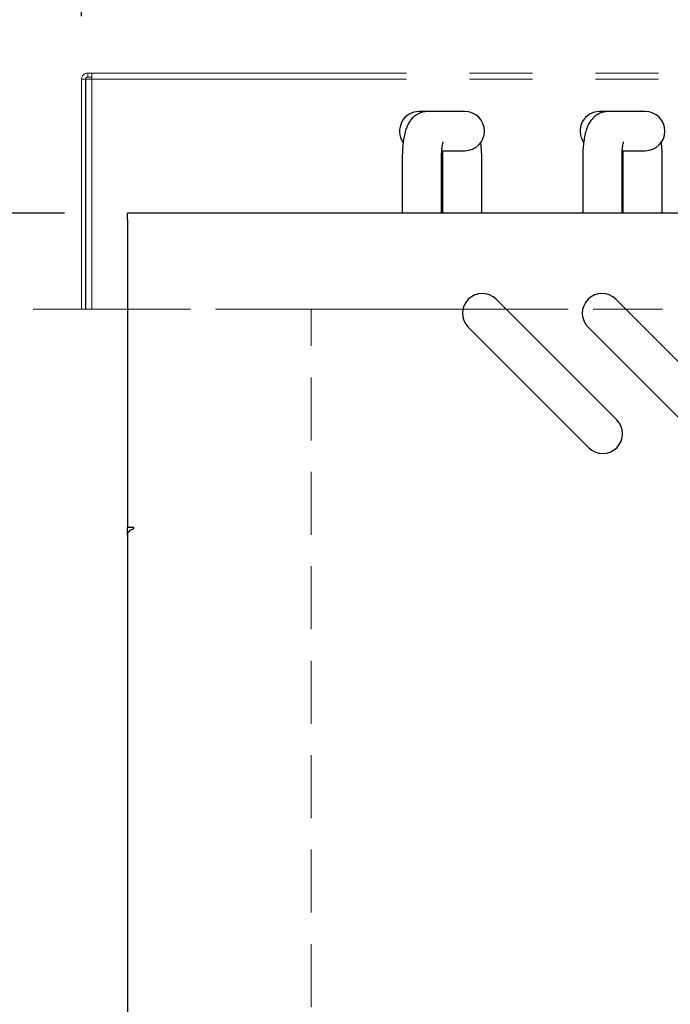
# Model space of a CAD drawing. Header units: inches. Extents: x 35 to 165, y 14 to 115.
# Tile 4 of 40: x 55.54 to 61.74, y 35.57 to 44.96. Entities that reach past the tile are written whole.
import ezdxf

# ---------------------------------------------------------------- set-up
doc = ezdxf.new("R2010")
doc.units = ezdxf.units.IN
doc.header["$LTSCALE"] = 12
doc.header["$MEASUREMENT"] = 0
doc.linetypes.add('HIDDEN', pattern=[0.075, 0.05, -0.025])
doc.linetypes.add('PHANTOM', pattern=[0.5, 0.25, -0.05, 0.05, -0.05, 0.05, -0.05])
doc.layers.add('FORMAT', color=7, linetype='Continuous')
doc.styles.add('SLDTEXTSTYLE0', font='TXT', dxfattribs={"width": 0.75})
doc.dimstyles.new('SLDDIMSTYLE1', dxfattribs={"dimtxt": 1.17, "dimasz": 1.56, "dimexe": 0, "dimexo": 0.0625, "dimgap": 0.2925, "dimtad": 0, "dimtih": 1, "dimtoh": 1, "dimdec": 3, "dimrnd": 1e-09, "dimzin": 12, "dimdsep": 46, "dimlunit": 5, "dimtxsty": 'SLDTEXTSTYLE0', "dimsah": 1, "dimcen": 0.09, "dimadec": 0, "dimazin": 3, "dimtfac": 1, "dimtdec": 3, "dimtofl": 0, "dimtmove": 0, "dimatfit": 3, "dimfxl": 0, "dimfrac": 2, "dimtolj": 1, "dimtzin": 12, "dimarcsym": 0})

# ---------------------------------------------------------------- blocks, each defined once
blk = doc.blocks.new('_D_4')
at = {"layer": 'FORMAT'}
for p, q in [((55.9628, 43.1111), (51.0776, 43.1111)), ((52.5776, 43.1111), (52.5776, 38.8624)), ((52.5776, 32.7221), (52.5776, 36.9709)), ((56.0208, 32.7221), (51.0776, 32.7221))]:
    blk.add_line(p, q, dxfattribs=at)
for points in [[(52.5776, 43.1111), (52.3376, 41.5511), (52.8176, 41.5511)], [(52.5776, 32.7221), (52.8176, 34.2821), (52.3376, 34.2821)]]:
    blk.add_solid(points, dxfattribs=at)
at = {"layer": 'FORMAT', "insert": (51.5636, 38.4791), "char_height": 1.17, "attachment_point": 1, "style": 'SLDTEXTSTYLE0'}
blk.add_mtext('1A', dxfattribs=at)
blk = doc.blocks.new('_D_5')
at = {"layer": 'FORMAT'}
for p, q in [((56.1253, 44.9891), (56.1253, 50.6715)), ((78.5003, 44.9891), (78.5003, 50.6715)), ((56.1253, 49.1715), (66.0337, 49.1715)), ((78.5003, 49.1715), (68.592, 49.1715))]:
    blk.add_line(p, q, dxfattribs=at)
for points in [[(56.1253, 49.1715), (57.6853, 48.9315), (57.6853, 49.4115)], [(78.5003, 49.1715), (76.9403, 49.4115), (76.9403, 48.9315)]]:
    blk.add_solid(points, dxfattribs=at)
at = {"layer": 'FORMAT', "insert": (66.2988, 49.734), "char_height": 1.17, "attachment_point": 1, "style": 'SLDTEXTSTYLE0'}
blk.add_mtext('9A', dxfattribs=at)

msp = doc.modelspace()

# ---------------------------------------------------------------- linework, layer by layer
at = {"color": 7, "linetype": 'PHANTOM', "lineweight": 18}
for p, q in [((56.1633, 44.3891), (56.1253, 44.3891)), ((56.1253, 44.3891), (56.1253, 42.1971)), ((56.1633, 44.3891), (56.1633, 42.1971)), ((56.1653, 44.3891), (56.1653, 42.1971)), ((56.1653, 44.3891), (56.2233, 44.3891)), ((56.1833, 44.4091), (56.1833, 44.4471)), ((56.1833, 44.4471), (56.2233, 44.4471)), ((56.1833, 44.4091), (56.2233, 44.4091)), ((56.2233, 44.4471), (78.4023, 44.4471)), ((56.2233, 44.4471), (56.2233, 44.3891)), ((56.2233, 44.3891), (56.2233, 42.1971)), ((56.2233, 44.3891), (78.4023, 44.3891)), ((56.1253, 42.1971), (56.1633, 42.1971)), ((56.1653, 42.1971), (56.1633, 42.1971)), ((56.2233, 42.1971), (56.1653, 42.1971)), ((78.4023, 42.1971), (56.2233, 42.1971))]:
    msp.add_line(p, q, dxfattribs=at)
at = {"color": 7, "linetype": 'Continuous', "lineweight": 25}
for p, q in [((59.4261, 44.081), (59.3428, 44.081)), ((59.5603, 44.081), (59.4261, 44.081)), ((59.7779, 44.081), (59.5603, 44.081)), ((61.1461, 44.081), (61.0628, 44.081)), ((61.2803, 44.081), (61.1461, 44.081)), ((61.4979, 44.081), (61.2803, 44.081)), ((59.1818, 43.644), (59.1818, 43.1111)), ((59.5559, 43.1111), (59.5559, 43.644)), ((59.5603, 43.707), (59.7779, 43.707)), ((59.5648, 43.644), (59.5648, 43.1111)), ((59.9389, 43.1111), (59.9389, 43.644)), ((60.9018, 43.644), (60.9018, 43.1111)), ((61.2759, 43.1111), (61.2759, 43.644)), ((61.2803, 43.707), (61.4979, 43.707)), ((61.2848, 43.644), (61.2848, 43.1111)), ((61.6589, 43.1111), (61.6589, 43.644)), ((78.0628, 43.1111), (56.5628, 43.1111)), ((56.5628, 43.0521), (56.5628, 43.1111)), ((56.5628, 43.0521), (56.5628, 40.1165)), ((61.225, 41.1424), (60.0759, 42.2914)), ((62.366, 41.1424), (61.2169, 42.2914)), ((59.8107, 42.0263), (60.9598, 40.8772)), ((60.9517, 42.0263), (62.1008, 40.8772)), ((56.6218, 40.1165), (56.5628, 40.1165)), ((56.5628, 40.047), (56.5628, 40.1165)), ((56.6218, 40.1065), (56.6218, 40.1165)), ((56.5628, 40.047), (56.5628, 34.9403))]:
    msp.add_line(p, q, dxfattribs=at)
at = {"color": 7, "linetype": 'PHANTOM', "lineweight": 18}
for centre, radius, start, end in [((56.1833, 44.3891), 0.058, 90, 180), ((56.1833, 44.3891), 0.02, 90, 180), ((56.2041, 42.8576), 0.0407, 180, 198.02744)]:
    msp.add_arc(centre, radius, start, end, dxfattribs=at)
at = {"color": 7, "linetype": 'Continuous', "lineweight": 25}
for centre, radius, start, end in [((59.3428, 43.894), 0.187, 90, 214.22189), ((59.7779, 43.894), 0.187, 270, 90), ((61.0628, 43.894), 0.187, 90, 214.22189), ((61.4979, 43.894), 0.187, 270, 90), ((59.9433, 42.1588), 0.1875, 45, 225), ((61.0843, 42.1588), 0.1875, 45, 225), ((61.0924, 41.0098), 0.1875, 225, 45)]:
    msp.add_arc(centre, radius, start, end, dxfattribs=at)
for points, knots in [([(59.4261, 44.081), (59.4094, 44.0798), (59.3775, 44.0775), (59.3343, 44.0604), (59.2985, 44.0373), (59.2695, 44.0091), (59.2464, 43.9773), (59.2275, 43.9411), (59.2111, 43.8963), (59.1983, 43.8432), (59.1889, 43.7809), (59.1834, 43.718), (59.1819, 43.6712), (59.1818, 43.6473), (59.1818, 43.644)], [0, 0, 0, 0, 0.083836, 0.160407, 0.232513, 0.302734, 0.374048, 0.451234, 0.543376, 0.665234, 0.77267, 0.884075, 0.983943, 1, 1, 1, 1]), ([(61.1461, 44.081), (61.1294, 44.0798), (61.0975, 44.0775), (61.0543, 44.0604), (61.0185, 44.0373), (60.9895, 44.0091), (60.9664, 43.9773), (60.9475, 43.9411), (60.9311, 43.8963), (60.9183, 43.8432), (60.9089, 43.7809), (60.9034, 43.718), (60.9019, 43.6712), (60.9018, 43.6473), (60.9018, 43.644)], [0, 0, 0, 0, 0.083836, 0.160407, 0.232513, 0.302734, 0.374048, 0.451234, 0.543376, 0.665234, 0.77267, 0.884075, 0.983943, 1, 1, 1, 1]), ([(59.5559, 43.644), (59.5559, 43.652), (59.5561, 43.6754), (59.5582, 43.7128), (59.5623, 43.7498), (59.5668, 43.7755), (59.5707, 43.7898), (59.571, 43.7906), (59.5711, 43.7909)], [0, 0, 0, 0, 0.116146, 0.337748, 0.554245, 0.73319, 0.890366, 1, 1, 1, 1]), ([(59.9389, 43.644), (59.9388, 43.6554), (59.9385, 43.6885), (59.936, 43.7388), (59.9315, 43.7749), (59.9296, 43.791)], [0, 0, 0, 0, 0.224628, 0.653909, 1, 1, 1, 1]), ([(61.2759, 43.644), (61.2759, 43.652), (61.2761, 43.6754), (61.2782, 43.7128), (61.2823, 43.7498), (61.2868, 43.7755), (61.2907, 43.7898), (61.291, 43.7906), (61.2911, 43.7909)], [0, 0, 0, 0, 0.116146, 0.337748, 0.554245, 0.73319, 0.890366, 1, 1, 1, 1]), ([(61.6589, 43.644), (61.6588, 43.6554), (61.6585, 43.6885), (61.656, 43.7388), (61.6515, 43.7749), (61.6496, 43.791)], [0, 0, 0, 0, 0.224628, 0.653909, 1, 1, 1, 1]), ([(59.5624, 43.707), (59.5627, 43.7044), (59.5642, 43.6885), (59.5647, 43.6664), (59.5648, 43.6477), (59.5648, 43.644)], [0, 0, 0, 0, 0.135918, 0.825549, 1, 1, 1, 1]), ([(61.2824, 43.707), (61.2827, 43.7044), (61.2842, 43.6885), (61.2847, 43.6664), (61.2848, 43.6477), (61.2848, 43.644)], [0, 0, 0, 0, 0.135918, 0.825549, 1, 1, 1, 1]), ([(56.5628, 40.047), (56.5637, 40.0534), (56.5655, 40.0661), (56.5792, 40.0833), (56.5987, 40.0977), (56.6141, 40.1035), (56.6218, 40.1065)], [0, 0, 0, 0, 0.250004, 0.499997, 0.750003, 1, 1, 1, 1])]:
    msp.add_open_spline(points, degree=3, knots=knots, dxfattribs=at)
at = {"layer": 'FORMAT', "linetype": 'HIDDEN', "lineweight": 18}
for p, q in [((38.5628, 42.1971), (94.2484, 42.1971)), ((58.3128, 31.9471), (58.3128, 42.1971))]:
    msp.add_line(p, q, dxfattribs=at)

# ---------------------------------------------------------------- dimensions: what is measured, and where the dimension line sits
at = {"layer": 'FORMAT'}
dim = msp.add_linear_dim(base=(56.1253, 49.1715), p1=(78.5003, 44.3891), p2=(56.1253, 44.3891), text='9A', dimstyle='SLDDIMSTYLE1', dxfattribs=at)
dim.commit()
dim.dimension.update_dxf_attribs({"geometry": '_D_5', "text_midpoint": (67.3128, 49.1715), "dimtype": 160})
dim = msp.add_linear_dim(base=(52.5776, 32.7221), p1=(56.5628, 43.1111), p2=(56.6208, 32.7221), angle=90, text='1A', dimstyle='SLDDIMSTYLE1', dxfattribs=at)
dim.commit()
dim.dimension.update_dxf_attribs({"geometry": '_D_4', "text_midpoint": (52.5776, 37.9166), "dimtype": 160})

doc.saveas('drawing.dxf')
